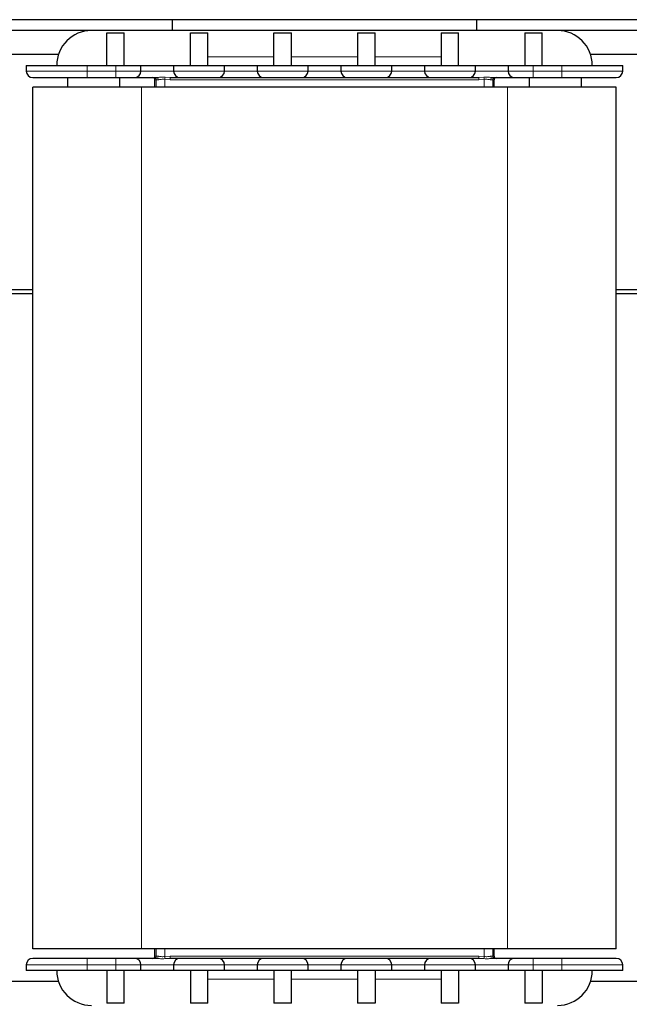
# Model space of a CAD drawing. Header units: millimetres. Extents: x 5 to 418, y 2 to 292.
# Tile 10 of 36: x 90 to 118, y 187 to 232. Entities that reach past the tile are written whole.
import ezdxf

# ---------------------------------------------------------------- set-up
doc = ezdxf.new("R2010")
doc.units = ezdxf.units.MM

msp = doc.modelspace()

# ---------------------------------------------------------------- linework, layer by layer
at = {"color": 7, "linetype": 'Continuous', "lineweight": 25}
for p, q in [((146.7213, 232.4848), (60.7213, 232.4848)), ((96.7213, 232.4848), (96.7213, 231.9848)), ((110.7213, 231.9848), (110.7213, 232.4848)), ((93.0213, 231.9848), (86.4213, 231.9848)), ((114.4213, 231.9848), (93.0213, 231.9848)), ((93.7213, 231.8848), (94.5213, 231.8848)), ((93.7213, 230.3848), (93.7213, 231.8848)), ((94.5213, 230.3848), (94.5213, 231.8848)), ((97.5613, 231.8848), (98.3613, 231.8848)), ((97.5613, 230.3848), (97.5613, 231.8848)), ((98.3613, 230.3848), (98.3613, 231.8848)), ((101.4013, 231.8848), (102.2013, 231.8848)), ((101.4013, 230.3848), (101.4013, 231.8848)), ((102.2013, 230.3848), (102.2013, 231.8848)), ((105.2413, 231.8848), (106.0413, 231.8848)), ((105.2413, 231.8848), (105.2413, 230.3848)), ((106.0413, 230.3848), (106.0413, 231.8848)), ((109.0813, 231.8848), (109.8813, 231.8848)), ((109.0813, 231.8848), (109.0813, 230.3848)), ((109.8813, 230.3848), (109.8813, 231.8848)), ((112.9213, 231.8848), (113.7213, 231.8848)), ((112.9213, 231.8848), (112.9213, 230.3848)), ((113.7213, 230.3848), (113.7213, 231.8848)), ((121.0213, 231.9848), (114.4213, 231.9848)), ((91.5015, 230.8848), (87.9412, 230.8848)), ((119.5015, 230.8848), (115.9412, 230.8848)), ((90.0213, 230.3848), (90.0213, 230.1248)), ((90.0213, 230.3848), (92.8213, 230.3848)), ((92.8213, 230.3848), (94.1313, 230.3848)), ((94.1313, 230.3848), (95.2913, 230.3848)), ((95.2913, 230.1248), (95.2913, 230.3848)), ((95.2913, 230.3848), (96.7913, 230.3848)), ((96.7913, 230.3848), (96.7913, 230.1248)), ((96.7913, 230.3848), (99.1313, 230.3848)), ((99.1313, 230.1248), (99.1313, 230.3848)), ((99.1313, 230.3848), (100.6313, 230.3848)), ((100.6313, 230.3848), (100.6313, 230.1248)), ((100.6313, 230.3848), (102.9713, 230.3848)), ((102.9713, 230.1248), (102.9713, 230.3848)), ((102.9713, 230.3848), (104.4713, 230.3848)), ((104.4713, 230.3848), (104.4713, 230.1248)), ((104.4713, 230.3848), (106.8113, 230.3848)), ((106.8113, 230.1248), (106.8113, 230.3848)), ((106.8113, 230.3848), (108.3113, 230.3848)), ((108.3113, 230.3848), (108.3113, 230.1248)), ((108.3113, 230.3848), (110.6513, 230.3848)), ((110.6513, 230.1248), (110.6513, 230.3848)), ((110.6513, 230.3848), (112.1513, 230.3848)), ((112.1513, 230.3848), (113.3113, 230.3848)), ((112.1513, 230.3848), (112.1513, 230.1248)), ((113.3113, 230.3848), (114.6213, 230.3848)), ((114.6213, 230.3848), (117.4213, 230.3848)), ((117.4213, 230.1248), (117.4213, 230.3848)), ((91.9213, 229.8248), (91.9213, 229.3848)), ((92.8213, 229.8248), (94.1313, 229.8248)), ((94.3213, 229.3848), (94.3213, 229.8248)), ((95.9313, 229.3848), (95.9313, 229.7248)), ((111.5113, 229.3848), (111.5113, 229.7248)), ((113.1213, 229.8248), (113.1213, 229.3848)), ((113.3113, 229.8248), (114.6213, 229.8248)), ((115.5213, 229.3848), (115.5213, 229.8248)), ((90.3213, 189.7848), (90.3213, 229.3848)), ((95.3213, 229.3848), (90.3213, 229.3848)), ((112.1213, 229.3848), (95.3213, 229.3848)), ((117.1213, 229.3848), (112.1213, 229.3848)), ((117.1213, 189.7848), (117.1213, 229.3848)), ((90.3213, 220.0748), (89.1213, 220.0748)), ((118.3213, 220.0748), (117.1213, 220.0748)), ((89.1213, 219.8948), (90.3213, 219.8948)), ((117.1213, 219.8948), (118.3213, 219.8948)), ((95.3213, 189.7848), (90.3213, 189.7848)), ((112.1213, 189.7848), (95.3213, 189.7848)), ((95.9313, 189.4448), (95.9313, 189.7848)), ((111.5113, 189.4448), (111.5113, 189.7848)), ((117.1213, 189.7848), (112.1213, 189.7848)), ((94.1313, 189.3448), (92.8213, 189.3448)), ((114.6213, 189.3448), (113.3113, 189.3448)), ((90.0213, 189.0448), (90.0213, 188.7848)), ((92.8213, 188.7848), (90.0213, 188.7848)), ((94.1313, 188.7848), (92.8213, 188.7848)), ((93.7213, 188.7848), (93.7213, 187.2848)), ((95.2913, 188.7848), (94.1313, 188.7848)), ((94.5213, 187.2848), (94.5213, 188.7848)), ((95.2913, 188.7848), (95.2913, 189.0448)), ((96.7913, 188.7848), (95.2913, 188.7848)), ((96.7913, 189.0448), (96.7913, 188.7848)), ((99.1313, 188.7848), (96.7913, 188.7848)), ((97.5613, 188.7848), (97.5613, 187.2848)), ((98.3613, 187.2848), (98.3613, 188.7848)), ((99.1313, 188.7848), (99.1313, 189.0448)), ((100.6313, 188.7848), (99.1313, 188.7848)), ((100.6313, 189.0448), (100.6313, 188.7848)), ((102.9713, 188.7848), (100.6313, 188.7848)), ((101.4013, 188.7848), (101.4013, 187.2848)), ((102.2013, 187.2848), (102.2013, 188.7848)), ((102.9713, 188.7848), (102.9713, 189.0448)), ((104.4713, 188.7848), (102.9713, 188.7848)), ((104.4713, 189.0448), (104.4713, 188.7848)), ((106.8113, 188.7848), (104.4713, 188.7848)), ((105.2413, 188.7848), (105.2413, 187.2848)), ((106.0413, 188.7848), (106.0413, 187.2848)), ((106.8113, 188.7848), (106.8113, 189.0448)), ((108.3113, 188.7848), (106.8113, 188.7848)), ((108.3113, 189.0448), (108.3113, 188.7848)), ((110.6513, 188.7848), (108.3113, 188.7848)), ((109.0813, 188.7848), (109.0813, 187.2848)), ((109.8813, 188.7848), (109.8813, 187.2848)), ((110.6513, 188.7848), (110.6513, 189.0448)), ((112.1513, 188.7848), (110.6513, 188.7848)), ((112.1513, 189.0448), (112.1513, 188.7848)), ((113.3113, 188.7848), (112.1513, 188.7848)), ((112.9213, 188.7848), (112.9213, 187.2848)), ((114.6213, 188.7848), (113.3113, 188.7848)), ((113.7213, 188.7848), (113.7213, 187.2848)), ((117.4213, 188.7848), (114.6213, 188.7848)), ((117.4213, 188.7848), (117.4213, 189.0448)), ((91.5015, 188.2848), (87.9412, 188.2848)), ((119.5015, 188.2848), (115.9412, 188.2848)), ((94.5213, 187.2848), (93.7213, 187.2848)), ((98.3613, 187.2848), (97.5613, 187.2848)), ((102.2013, 187.2848), (101.4013, 187.2848)), ((106.0413, 187.2848), (105.2413, 187.2848)), ((109.8813, 187.2848), (109.0813, 187.2848)), ((113.7213, 187.2848), (112.9213, 187.2848))]:
    msp.add_line(p, q, dxfattribs=at)
at = {"color": 7, "linetype": 'Continuous', "lineweight": 18}
for p, q in [((98.3613, 230.7848), (101.4013, 230.7848)), ((102.2013, 230.7848), (105.2413, 230.7848)), ((106.0413, 230.7848), (109.0813, 230.7848)), ((92.8213, 230.1248), (92.8213, 230.3848)), ((94.1313, 230.3848), (94.1313, 230.1248)), ((113.3113, 230.1248), (113.3113, 230.3848)), ((114.6213, 230.3848), (114.6213, 230.1248)), ((90.0213, 230.1248), (92.8213, 230.1248)), ((92.8213, 230.1248), (92.8213, 229.8248)), ((94.1313, 230.1248), (92.8213, 230.1248)), ((94.1313, 230.1248), (95.2913, 230.1248)), ((94.1313, 230.1248), (94.1313, 229.8248)), ((96.7913, 230.1248), (95.2913, 230.1248)), ((96.7913, 230.1248), (99.1313, 230.1248)), ((100.6313, 230.1248), (99.1313, 230.1248)), ((100.6313, 230.1248), (102.9713, 230.1248)), ((104.4713, 230.1248), (102.9713, 230.1248)), ((104.4713, 230.1248), (106.8113, 230.1248)), ((108.3113, 230.1248), (106.8113, 230.1248)), ((108.3113, 230.1248), (110.6513, 230.1248)), ((112.1513, 230.1248), (110.6513, 230.1248)), ((112.1513, 230.1248), (113.3113, 230.1248)), ((113.3113, 230.1248), (113.3113, 229.8248)), ((114.6213, 230.1248), (113.3113, 230.1248)), ((114.6213, 230.1248), (114.6213, 229.8248)), ((114.6213, 230.1248), (117.4213, 230.1248)), ((95.9925, 229.7248), (95.9313, 229.7248)), ((95.9925, 229.7248), (95.9925, 229.3848)), ((96.0882, 229.7248), (95.9925, 229.7248)), ((96.6298, 229.7248), (96.3866, 229.7405)), ((96.3866, 229.3848), (96.3866, 229.7405)), ((96.3953, 229.8366), (96.6284, 229.8248)), ((110.8129, 229.7248), (96.6298, 229.7248)), ((111.056, 229.7405), (110.8129, 229.7248)), ((110.8143, 229.8248), (111.0474, 229.8366)), ((111.056, 229.7405), (111.056, 229.3848)), ((111.4501, 229.7248), (111.3545, 229.7248)), ((111.4501, 229.3848), (111.4501, 229.7248)), ((111.5113, 229.7248), (111.4501, 229.7248)), ((95.3213, 189.7848), (95.3213, 229.3848)), ((112.1213, 189.7848), (112.1213, 229.3848)), ((95.9925, 189.7848), (95.9925, 189.4448)), ((96.3866, 189.4292), (96.3866, 189.7848)), ((111.056, 189.7848), (111.056, 189.4292)), ((111.4501, 189.4448), (111.4501, 189.7848)), ((92.8213, 189.0448), (92.8213, 189.3448)), ((94.1313, 189.0448), (94.1313, 189.3448)), ((95.9313, 189.4448), (95.9925, 189.4448)), ((95.9925, 189.4448), (96.0882, 189.4448)), ((96.3866, 189.4292), (96.6298, 189.4448)), ((96.6284, 189.3448), (96.3953, 189.3331)), ((96.6298, 189.4448), (110.8129, 189.4448)), ((110.8129, 189.4448), (111.056, 189.4292)), ((111.0474, 189.3331), (110.8143, 189.3448)), ((111.3545, 189.4448), (111.4501, 189.4448)), ((111.4501, 189.4448), (111.5113, 189.4448)), ((113.3113, 189.0448), (113.3113, 189.3448)), ((114.6213, 189.0448), (114.6213, 189.3448)), ((92.8213, 189.0448), (90.0213, 189.0448)), ((92.8213, 189.0448), (94.1313, 189.0448)), ((92.8213, 188.7848), (92.8213, 189.0448)), ((95.2913, 189.0448), (94.1313, 189.0448)), ((94.1313, 189.0448), (94.1313, 188.7848)), ((95.2913, 189.0448), (96.7913, 189.0448)), ((99.1313, 189.0448), (96.7913, 189.0448)), ((99.1313, 189.0448), (100.6313, 189.0448)), ((102.9713, 189.0448), (100.6313, 189.0448)), ((102.9713, 189.0448), (104.4713, 189.0448)), ((106.8113, 189.0448), (104.4713, 189.0448)), ((106.8113, 189.0448), (108.3113, 189.0448)), ((110.6513, 189.0448), (108.3113, 189.0448)), ((110.6513, 189.0448), (112.1513, 189.0448)), ((113.3113, 189.0448), (112.1513, 189.0448)), ((113.3113, 189.0448), (114.6213, 189.0448)), ((113.3113, 188.7848), (113.3113, 189.0448)), ((117.4213, 189.0448), (114.6213, 189.0448)), ((114.6213, 189.0448), (114.6213, 188.7848)), ((101.4013, 188.3848), (98.3613, 188.3848)), ((105.2413, 188.3848), (102.2013, 188.3848)), ((109.0813, 188.3848), (106.0413, 188.3848))]:
    msp.add_line(p, q, dxfattribs=at)
at = {"color": 7, "linetype": 'Continuous', "lineweight": 25}
for centre, radius, start, end in [((93.0213, 230.3848), 1.6, 90, 180), ((114.4213, 230.3848), 1.6, 0, 90), ((90.3213, 230.1248), 0.3, 180, 270), ((94.9913, 230.1248), 0.3, 270, 0), ((97.0913, 230.1248), 0.3, 180, 270), ((98.8313, 230.1248), 0.3, 270, 0), ((100.9313, 230.1248), 0.3, 180, 270), ((102.6713, 230.1248), 0.3, 270, 0), ((104.7713, 230.1248), 0.3, 180, 270), ((106.5113, 230.1248), 0.3, 270, 0), ((108.6113, 230.1248), 0.3, 180, 270), ((110.3513, 230.1248), 0.3, 270, 0), ((112.4513, 230.1248), 0.3, 180, 270), ((117.1213, 230.1248), 0.3, 270, 0), ((95.8313, 229.7248), 0.1, 0, 90), ((111.6113, 229.7248), 0.1, 90, 180), ((90.3213, 189.0448), 0.3, 90, 180), ((94.9913, 189.0448), 0.3, 0, 90), ((95.8313, 189.4448), 0.1, 270, 0), ((97.0913, 189.0448), 0.3, 90, 180), ((98.8313, 189.0448), 0.3, 0, 90), ((100.9313, 189.0448), 0.3, 90, 180), ((102.6713, 189.0448), 0.3, 0, 90), ((104.7713, 189.0448), 0.3, 90, 180), ((106.5113, 189.0448), 0.3, 0, 90), ((108.6113, 189.0448), 0.3, 90, 180), ((110.3513, 189.0448), 0.3, 0, 90), ((111.6113, 189.4448), 0.1, 180, 270), ((112.4513, 189.0448), 0.3, 90, 180), ((117.1213, 189.0448), 0.3, 0, 90), ((93.0213, 188.7848), 1.6, 180, 270), ((114.4213, 188.7848), 1.6, 270, 0)]:
    msp.add_arc(centre, radius, start, end, dxfattribs=at)
at = {"color": 7, "linetype": 'Continuous', "lineweight": 18}
for centre, radius, start, end in [((95.8925, 229.7248), 0.1, 359.9994, 89.9994), ((95.9982, 229.7354), 0.0905, 353.32367, 81.21113), ((93.5907, 230.0408), 2.812, 353.86822, 355.83416), ((94.8749, 229.7498), 1.7551, 359.18399, 2.44935), ((112.5677, 229.7498), 1.7551, 177.55065, 180.81601), ((113.852, 230.0408), 2.812, 184.16584, 186.13178), ((111.4444, 229.7354), 0.0905, 98.78887, 186.67633), ((111.5501, 229.7248), 0.1, 90.0006, 180.0006), ((95.8925, 189.4448), 0.1, 270.0006, 0.0006), ((95.9982, 189.4343), 0.0905, 278.78887, 6.67633), ((93.5907, 189.1288), 2.812, 4.16584, 6.13178), ((94.8749, 189.4198), 1.7551, 357.55065, 0.81601), ((112.5677, 189.4198), 1.7551, 179.18399, 182.44935), ((113.852, 189.1288), 2.812, 173.86822, 175.83416), ((111.4444, 189.4343), 0.0905, 173.32367, 261.21113), ((111.5501, 189.4448), 0.1, 179.9994, 269.9994)]:
    msp.add_arc(centre, radius, start, end, dxfattribs=at)
at = {"color": 7, "linetype": 'Continuous', "lineweight": 25}
for points, knots in [([(90.3213, 229.8248), (90.3294, 229.8248), (90.3462, 229.8248), (90.4852, 229.8248), (90.7159, 229.8248), (91.0411, 229.8248), (91.4408, 229.8248), (91.8888, 229.8248), (92.3548, 229.8248), (92.6689, 229.8248), (92.8213, 229.8248)], [0, 0, 0, 0, 0.116516, 0.2400113, 0.3686408, 0.5, 0.6313592, 0.7599887, 0.883484, 1, 1, 1, 1]), ([(94.1313, 229.8248), (94.2395, 229.8248), (94.4059, 229.8248), (94.6062, 229.8248), (94.7439, 229.8248), (94.8549, 229.8248), (94.9622, 229.8248), (94.9798, 229.8248), (94.9913, 229.8248)], [0, 0, 0, 0, 0.2394568, 0.3683607, 0.5, 0.6316393, 0.7605432, 1, 1, 1, 1]), ([(94.9913, 229.8248), (95.0049, 229.8248), (95.0257, 229.8248), (95.1523, 229.8248), (95.2832, 229.8248), (95.4461, 229.8248), (95.6835, 229.8248), (95.8826, 229.8248), (96.0121, 229.8248)], [0, 0, 0, 0, 0.2398381, 0.3686053, 0.5, 0.6313947, 0.7601619, 1, 1, 1, 1]), ([(96.6284, 229.8248), (96.695, 229.8248), (96.8302, 229.8248), (96.9768, 229.8248), (97.0736, 229.8248), (97.0855, 229.8248), (97.0913, 229.8248)], [0, 0, 0, 0, 0.2462301, 0.5, 0.7537699, 1, 1, 1, 1]), ([(97.0913, 229.8248), (97.103, 229.8248), (97.1208, 229.8248), (97.2293, 229.8248), (97.3416, 229.8248), (97.481, 229.8248), (97.6835, 229.8248), (97.9613, 229.8248), (98.2391, 229.8248), (98.4417, 229.8248), (98.5811, 229.8248), (98.6933, 229.8248), (98.8018, 229.8248), (98.8197, 229.8248), (98.8313, 229.8248)], [0, 0, 0, 0, 0.11972842, 0.18418033, 0.25, 0.31581967, 0.38027158, 0.5, 0.61972842, 0.68418033, 0.75, 0.81581967, 0.88027158, 1, 1, 1, 1]), ([(98.8313, 229.8248), (98.8454, 229.8248), (98.8669, 229.8248), (98.9979, 229.8248), (99.1334, 229.8248), (99.3016, 229.8248), (99.5461, 229.8248), (99.8813, 229.8248), (100.2166, 229.8248), (100.4611, 229.8248), (100.6293, 229.8248), (100.7648, 229.8248), (100.8957, 229.8248), (100.9173, 229.8248), (100.9313, 229.8248)], [0, 0, 0, 0, 0.1197284, 0.1841803, 0.25, 0.3158197, 0.3802716, 0.5, 0.6197284, 0.6841803, 0.75, 0.8158197, 0.8802716, 1, 1, 1, 1]), ([(100.9313, 229.8248), (100.943, 229.8248), (100.9608, 229.8248), (101.0693, 229.8248), (101.1816, 229.8248), (101.321, 229.8248), (101.5235, 229.8248), (101.8013, 229.8248), (102.0791, 229.8248), (102.2817, 229.8248), (102.4211, 229.8248), (102.5333, 229.8248), (102.6418, 229.8248), (102.6597, 229.8248), (102.6713, 229.8248)], [0, 0, 0, 0, 0.1197284, 0.1841803, 0.25, 0.3158197, 0.3802716, 0.5, 0.6197284, 0.6841803, 0.75, 0.8158197, 0.8802716, 1, 1, 1, 1]), ([(102.6713, 229.8248), (102.6854, 229.8248), (102.7069, 229.8248), (102.8379, 229.8248), (102.9734, 229.8248), (103.1416, 229.8248), (103.3861, 229.8248), (103.7213, 229.8248), (104.0566, 229.8248), (104.3011, 229.8248), (104.4693, 229.8248), (104.6048, 229.8248), (104.7357, 229.8248), (104.7573, 229.8248), (104.7713, 229.8248)], [0, 0, 0, 0, 0.1197284, 0.1841803, 0.25, 0.3158197, 0.3802716, 0.5, 0.6197284, 0.6841803, 0.75, 0.8158197, 0.8802716, 1, 1, 1, 1]), ([(104.7713, 229.8248), (104.783, 229.8248), (104.8008, 229.8248), (104.9093, 229.8248), (105.0216, 229.8248), (105.161, 229.8248), (105.3635, 229.8248), (105.6413, 229.8248), (105.9191, 229.8248), (106.1217, 229.8248), (106.2611, 229.8248), (106.3733, 229.8248), (106.4818, 229.8248), (106.4997, 229.8248), (106.5113, 229.8248)], [0, 0, 0, 0, 0.1197284, 0.1841803, 0.25, 0.3158197, 0.3802716, 0.5, 0.6197284, 0.6841803, 0.75, 0.8158197, 0.8802716, 1, 1, 1, 1]), ([(106.5113, 229.8248), (106.5254, 229.8248), (106.5469, 229.8248), (106.6779, 229.8248), (106.8134, 229.8248), (106.9816, 229.8248), (107.2261, 229.8248), (107.5613, 229.8248), (107.8966, 229.8248), (108.1411, 229.8248), (108.3093, 229.8248), (108.4448, 229.8248), (108.5757, 229.8248), (108.5973, 229.8248), (108.6113, 229.8248)], [0, 0, 0, 0, 0.1197284, 0.1841803, 0.25, 0.3158197, 0.3802716, 0.5, 0.6197284, 0.6841803, 0.75, 0.8158197, 0.8802716, 1, 1, 1, 1]), ([(108.6113, 229.8248), (108.623, 229.8248), (108.6408, 229.8248), (108.7493, 229.8248), (108.8616, 229.8248), (109.001, 229.8248), (109.2035, 229.8248), (109.4813, 229.8248), (109.7591, 229.8248), (109.9617, 229.8248), (110.1011, 229.8248), (110.2133, 229.8248), (110.3218, 229.8248), (110.3397, 229.8248), (110.3513, 229.8248)], [0, 0, 0, 0, 0.11972842, 0.18418033, 0.25, 0.31581967, 0.38027158, 0.5, 0.61972842, 0.68418033, 0.75, 0.81581967, 0.88027158, 1, 1, 1, 1]), ([(110.3513, 229.8248), (110.3572, 229.8248), (110.3691, 229.8248), (110.4659, 229.8248), (110.6124, 229.8248), (110.7477, 229.8248), (110.8143, 229.8248)], [0, 0, 0, 0, 0.2462301, 0.5, 0.7537699, 1, 1, 1, 1]), ([(111.4306, 229.8248), (111.5601, 229.8248), (111.7591, 229.8248), (111.9966, 229.8248), (112.1594, 229.8248), (112.2903, 229.8248), (112.4169, 229.8248), (112.4378, 229.8248), (112.4513, 229.8248)], [0, 0, 0, 0, 0.2398381, 0.3686053, 0.5, 0.6313947, 0.7601619, 1, 1, 1, 1]), ([(112.4513, 229.8248), (112.4628, 229.8248), (112.4805, 229.8248), (112.5877, 229.8248), (112.6987, 229.8248), (112.8365, 229.8248), (113.0367, 229.8248), (113.2031, 229.8248), (113.3113, 229.8248)], [0, 0, 0, 0, 0.2394568, 0.3683607, 0.5, 0.6316393, 0.7605432, 1, 1, 1, 1]), ([(114.6213, 229.8248), (114.7738, 229.8248), (115.0879, 229.8248), (115.5538, 229.8248), (116.0019, 229.8248), (116.4016, 229.8248), (116.7268, 229.8248), (116.9574, 229.8248), (117.0965, 229.8248), (117.1132, 229.8248), (117.1213, 229.8248)], [0, 0, 0, 0, 0.116516, 0.2400113, 0.3686408, 0.5, 0.6313592, 0.7599887, 0.883484, 1, 1, 1, 1]), ([(92.8213, 189.3448), (92.6689, 189.3448), (92.3548, 189.3448), (91.8888, 189.3448), (91.4408, 189.3448), (91.0411, 189.3448), (90.7159, 189.3448), (90.4852, 189.3448), (90.3462, 189.3448), (90.3294, 189.3448), (90.3213, 189.3448)], [0, 0, 0, 0, 0.116516, 0.2400113, 0.3686408, 0.5, 0.6313592, 0.7599887, 0.883484, 1, 1, 1, 1]), ([(94.9913, 189.3448), (94.9798, 189.3448), (94.9622, 189.3448), (94.8549, 189.3448), (94.7439, 189.3448), (94.6062, 189.3448), (94.4059, 189.3448), (94.2395, 189.3448), (94.1313, 189.3448)], [0, 0, 0, 0, 0.2394568, 0.3683607, 0.5, 0.6316393, 0.7605432, 1, 1, 1, 1]), ([(96.0121, 189.3448), (95.8826, 189.3448), (95.6835, 189.3448), (95.4461, 189.3448), (95.2832, 189.3448), (95.1523, 189.3448), (95.0257, 189.3448), (95.0049, 189.3448), (94.9913, 189.3448)], [0, 0, 0, 0, 0.2398381, 0.3686053, 0.5, 0.6313947, 0.7601619, 1, 1, 1, 1]), ([(97.0913, 189.3448), (97.0855, 189.3448), (97.0736, 189.3448), (96.9768, 189.3448), (96.8302, 189.3448), (96.695, 189.3448), (96.6284, 189.3448)], [0, 0, 0, 0, 0.2462301, 0.5, 0.7537699, 1, 1, 1, 1]), ([(98.8313, 189.3448), (98.8197, 189.3448), (98.8018, 189.3448), (98.6933, 189.3448), (98.5811, 189.3448), (98.4417, 189.3448), (98.2391, 189.3448), (97.9613, 189.3448), (97.6835, 189.3448), (97.481, 189.3448), (97.3416, 189.3448), (97.2293, 189.3448), (97.1208, 189.3448), (97.103, 189.3448), (97.0913, 189.3448)], [0, 0, 0, 0, 0.1197284, 0.1841803, 0.25, 0.3158197, 0.3802716, 0.5, 0.6197284, 0.6841803, 0.75, 0.8158197, 0.8802716, 1, 1, 1, 1]), ([(100.9313, 189.3448), (100.9173, 189.3448), (100.8957, 189.3448), (100.7648, 189.3448), (100.6293, 189.3448), (100.4611, 189.3448), (100.2166, 189.3448), (99.8813, 189.3448), (99.5461, 189.3448), (99.3016, 189.3448), (99.1334, 189.3448), (98.9979, 189.3448), (98.8669, 189.3448), (98.8454, 189.3448), (98.8313, 189.3448)], [0, 0, 0, 0, 0.1197284, 0.1841803, 0.25, 0.3158197, 0.3802716, 0.5, 0.6197284, 0.6841803, 0.75, 0.8158197, 0.8802716, 1, 1, 1, 1]), ([(102.6713, 189.3448), (102.6597, 189.3448), (102.6418, 189.3448), (102.5333, 189.3448), (102.4211, 189.3448), (102.2817, 189.3448), (102.0791, 189.3448), (101.8013, 189.3448), (101.5235, 189.3448), (101.321, 189.3448), (101.1816, 189.3448), (101.0693, 189.3448), (100.9608, 189.3448), (100.943, 189.3448), (100.9313, 189.3448)], [0, 0, 0, 0, 0.1197284, 0.1841803, 0.25, 0.3158197, 0.3802716, 0.5, 0.6197284, 0.6841803, 0.75, 0.8158197, 0.8802716, 1, 1, 1, 1]), ([(104.7713, 189.3448), (104.7573, 189.3448), (104.7357, 189.3448), (104.6048, 189.3448), (104.4693, 189.3448), (104.3011, 189.3448), (104.0566, 189.3448), (103.7213, 189.3448), (103.3861, 189.3448), (103.1416, 189.3448), (102.9734, 189.3448), (102.8379, 189.3448), (102.7069, 189.3448), (102.6854, 189.3448), (102.6713, 189.3448)], [0, 0, 0, 0, 0.1197284, 0.1841803, 0.25, 0.3158197, 0.3802716, 0.5, 0.6197284, 0.6841803, 0.75, 0.8158197, 0.8802716, 1, 1, 1, 1]), ([(106.5113, 189.3448), (106.4997, 189.3448), (106.4818, 189.3448), (106.3733, 189.3448), (106.2611, 189.3448), (106.1217, 189.3448), (105.9191, 189.3448), (105.6413, 189.3448), (105.3635, 189.3448), (105.161, 189.3448), (105.0216, 189.3448), (104.9093, 189.3448), (104.8008, 189.3448), (104.783, 189.3448), (104.7713, 189.3448)], [0, 0, 0, 0, 0.1197284, 0.1841803, 0.25, 0.3158197, 0.3802716, 0.5, 0.6197284, 0.6841803, 0.75, 0.8158197, 0.8802716, 1, 1, 1, 1]), ([(108.6113, 189.3448), (108.5973, 189.3448), (108.5757, 189.3448), (108.4448, 189.3448), (108.3093, 189.3448), (108.1411, 189.3448), (107.8966, 189.3448), (107.5613, 189.3448), (107.2261, 189.3448), (106.9816, 189.3448), (106.8134, 189.3448), (106.6779, 189.3448), (106.5469, 189.3448), (106.5254, 189.3448), (106.5113, 189.3448)], [0, 0, 0, 0, 0.1197284, 0.1841803, 0.25, 0.3158197, 0.3802716, 0.5, 0.6197284, 0.6841803, 0.75, 0.8158197, 0.8802716, 1, 1, 1, 1]), ([(110.3513, 189.3448), (110.3397, 189.3448), (110.3218, 189.3448), (110.2133, 189.3448), (110.1011, 189.3448), (109.9617, 189.3448), (109.7591, 189.3448), (109.4813, 189.3448), (109.2035, 189.3448), (109.001, 189.3448), (108.8616, 189.3448), (108.7493, 189.3448), (108.6408, 189.3448), (108.623, 189.3448), (108.6113, 189.3448)], [0, 0, 0, 0, 0.11972842, 0.18418033, 0.25, 0.31581967, 0.38027158, 0.5, 0.61972842, 0.68418033, 0.75, 0.81581967, 0.88027158, 1, 1, 1, 1]), ([(110.8143, 189.3448), (110.7477, 189.3448), (110.6124, 189.3448), (110.4659, 189.3448), (110.3691, 189.3448), (110.3572, 189.3448), (110.3513, 189.3448)], [0, 0, 0, 0, 0.2462301, 0.5, 0.7537699, 1, 1, 1, 1]), ([(112.4513, 189.3448), (112.4378, 189.3448), (112.4169, 189.3448), (112.2903, 189.3448), (112.1594, 189.3448), (111.9966, 189.3448), (111.7591, 189.3448), (111.5601, 189.3448), (111.4306, 189.3448)], [0, 0, 0, 0, 0.2398381, 0.3686053, 0.5, 0.6313947, 0.7601619, 1, 1, 1, 1]), ([(113.3113, 189.3448), (113.2031, 189.3448), (113.0367, 189.3448), (112.8365, 189.3448), (112.6987, 189.3448), (112.5877, 189.3448), (112.4805, 189.3448), (112.4628, 189.3448), (112.4513, 189.3448)], [0, 0, 0, 0, 0.2394568, 0.3683607, 0.5, 0.6316393, 0.7605432, 1, 1, 1, 1]), ([(117.1213, 189.3448), (117.1132, 189.3448), (117.0965, 189.3448), (116.9574, 189.3448), (116.7268, 189.3448), (116.4016, 189.3448), (116.0019, 189.3448), (115.5538, 189.3448), (115.0879, 189.3448), (114.7738, 189.3448), (114.6213, 189.3448)], [0, 0, 0, 0, 0.116516, 0.2400113, 0.3686408, 0.5, 0.6313592, 0.7599887, 0.883484, 1, 1, 1, 1])]:
    msp.add_open_spline(points, degree=3, knots=knots, dxfattribs=at)
at = {"color": 7, "linetype": 'Continuous', "lineweight": 18}
for points, knots in [([(96.0121, 229.8248), (96.0704, 229.8308), (96.1872, 229.8428), (96.3258, 229.8387), (96.3953, 229.8366)], [0, 0, 0, 0, 0.4988667, 1, 1, 1, 1]), ([(96.3866, 229.7405), (96.3584, 229.7435), (96.3019, 229.7496), (96.2342, 229.7449), (96.1883, 229.7379), (96.166, 229.7342), (96.1546, 229.7322), (96.1286, 229.7278), (96.1079, 229.7263), (96.0882, 229.7248)], [0, 0, 0, 0, 0.2491177, 0.4992911, 0.6240253, 0.711085, 0.7364317, 0.7496506, 1, 1, 1, 1]), ([(111.0474, 229.8366), (111.1168, 229.8387), (111.2554, 229.8428), (111.3722, 229.8308), (111.4306, 229.8248)], [0, 0, 0, 0, 0.5005841, 1, 1, 1, 1]), ([(111.3545, 229.7248), (111.3348, 229.7263), (111.3141, 229.7278), (111.269, 229.7355), (111.2206, 229.744), (111.1408, 229.7496), (111.0843, 229.7435), (111.056, 229.7405)], [0, 0, 0, 0, 0.2504286, 0.2636686, 0.5005509, 0.7508035, 1, 1, 1, 1]), ([(96.3953, 189.3331), (96.3259, 189.331), (96.1873, 189.3268), (96.0704, 189.3388), (96.0121, 189.3448)], [0, 0, 0, 0, 0.5005841, 1, 1, 1, 1]), ([(96.0882, 189.4448), (96.1079, 189.4434), (96.1286, 189.4419), (96.1736, 189.4342), (96.2221, 189.4257), (96.3019, 189.4201), (96.3584, 189.4262), (96.3866, 189.4292)], [0, 0, 0, 0, 0.25042857, 0.26366863, 0.50055091, 0.75080353, 1, 1, 1, 1]), ([(111.4306, 189.3448), (111.3723, 189.3389), (111.2555, 189.3269), (111.1168, 189.331), (111.0474, 189.3331)], [0, 0, 0, 0, 0.4988666, 1, 1, 1, 1]), ([(111.056, 189.4292), (111.0842, 189.4262), (111.1408, 189.4201), (111.2085, 189.4248), (111.2543, 189.4318), (111.2766, 189.4355), (111.2881, 189.4375), (111.3141, 189.4419), (111.3348, 189.4434), (111.3545, 189.4448)], [0, 0, 0, 0, 0.2491177, 0.4992911, 0.6240253, 0.711085, 0.7364317, 0.7496506, 1, 1, 1, 1])]:
    msp.add_open_spline(points, degree=3, knots=knots, dxfattribs=at)

doc.saveas('drawing.dxf')
